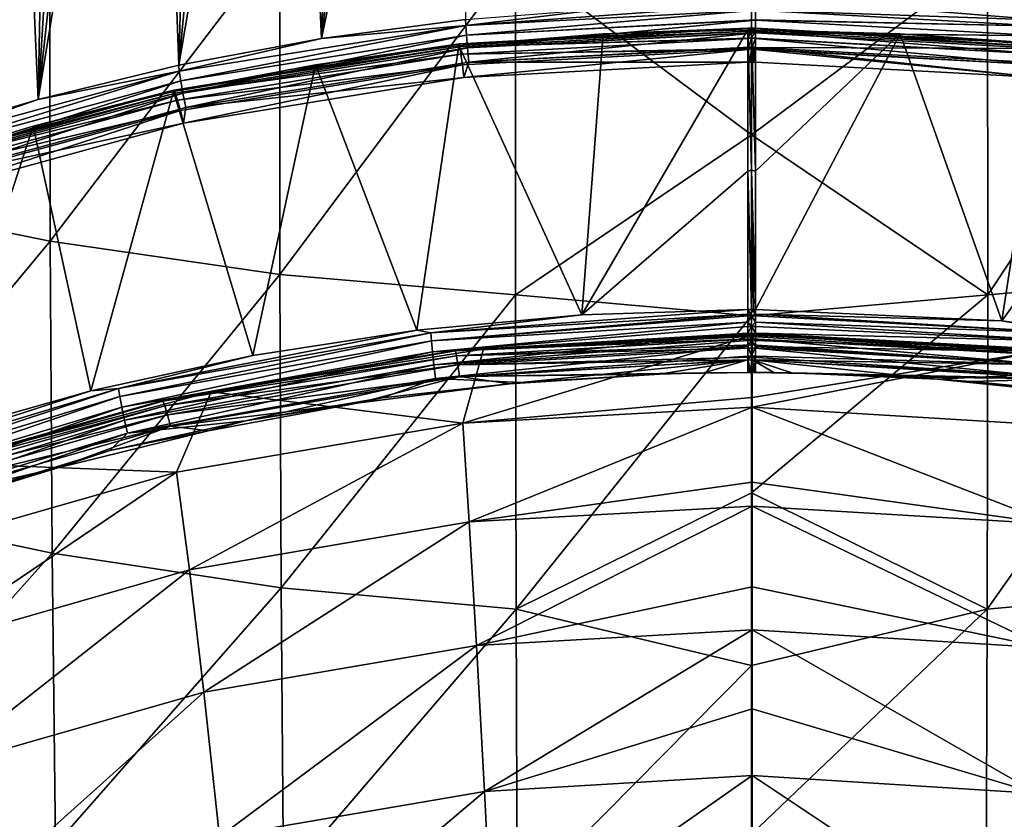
# Model space of a CAD drawing. Header units: metres. Extents: x -25 to 70, y -236 to 25.
# Tile 117 of 256: x -4.23 to 1.46, y -202.28 to -197.66. Entities that reach past the tile are written whole.
import ezdxf

# ---------------------------------------------------------------- set-up
doc = ezdxf.new("R2010")
doc.units = ezdxf.units.M
doc.layers.add('solid_10481002', color=7, linetype='CONTINUOUS')

msp = doc.modelspace()

# ---------------------------------------------------------------- linework, layer by layer
at = {"layer": 'solid_10481002'}
for points in [[(-4.305592, -193.896713, 258.335144), (-4.121295, -198.125656, 241.154861), (-4.922913, -198.366638, 241.214966)], [(-4.305592, -193.896713, 258.335144), (-4.040932, -193.979431, 257.69281), (-4.121295, -198.125656, 241.154861)], [(-4.040932, -193.979431, 257.69281), (-3.869235, -194.009125, 257.383545), (-4.121295, -198.125656, 241.154861)], [(-3.869235, -194.009125, 257.383545), (-3.672202, -194.031677, 257.085693), (-4.121295, -198.125656, 241.154861)], [(-3.672202, -194.031677, 257.085693), (-3.450817, -194.047791, 256.801788), (-4.121295, -198.125656, 241.154861)], [(-3.450817, -194.047791, 256.801788), (-3.307497, -197.927795, 241.105499), (-4.121295, -198.125656, 241.154861)], [(-3.450817, -194.047791, 256.801788), (-3.206228, -194.058243, 256.53421), (-3.307497, -197.927795, 241.105499)], [(-3.206228, -194.058243, 256.53421), (-2.93975, -194.064011, 256.285126), (-3.307497, -197.927795, 241.105499)], [(-2.93975, -194.064011, 256.285126), (-2.653895, -194.06601, 256.057312), (-3.307497, -197.927795, 241.105499)], [(-2.653895, -194.06601, 256.057312), (-2.483653, -197.773575, 241.067032), (-3.307497, -197.927795, 241.105499)], [(-2.653895, -194.06601, 256.057312), (-2.351975, -194.065216, 255.853485), (-2.483653, -197.773575, 241.067032)], [(-1.70972, -194.058823, 255.52356), (-1.651781, -197.663422, 241.039536), (-2.483653, -197.773575, 241.067032)], [(-2.036713, -194.062546, 255.675339), (-1.70972, -194.058823, 255.52356), (-2.483653, -197.773575, 241.067032)], [(-2.351975, -194.065216, 255.853485), (-2.036713, -194.062546, 255.675339), (-2.483653, -197.773575, 241.067032)], [(1.690976, -197.667603, 241.040588), (0.857694, -197.600037, 241.023712), (1.545362, -194.056778, 255.459061)], [(-4.0547, -197.017654, 354.483276), (-5.346187, -196.769501, 354.104492), (-5.340013, -198.682602, 352.85965)], [(-4.051558, -198.94313, 353.22406), (-4.0547, -197.017654, 354.483276), (-5.340013, -198.682602, 352.85965)], [(-2.725192, -197.20047, 354.761139), (-4.0547, -197.017654, 354.483276), (-4.051558, -198.94313, 353.22406)], [(-2.724387, -199.134811, 353.491882), (-2.725192, -197.20047, 354.761139), (-4.051558, -198.94313, 353.22406)], [(-2.724387, -199.134811, 353.491882), (-1.362998, -197.312927, 354.931671), (-2.725192, -197.20047, 354.761139)], [(2.725218, -197.20047, 354.761139), (1.363011, -197.312927, 354.931671), (1.363392, -199.25264, 353.656586)], [(2.725218, -197.20047, 354.761139), (1.363392, -199.25264, 353.656586), (2.724414, -199.134811, 353.491882)], [(-1.362998, -197.312927, 354.931671), (-0.000006, -198.329224, 354.371216), (-0.000006, -197.259521, 355.043121)], [(-0.000006, -197.259521, 355.043121), (-0.000006, -198.329224, 354.371216), (1.363011, -197.312927, 354.931671)], [(-2.724387, -199.134811, 353.491882), (-1.363379, -199.25264, 353.656586), (-1.362998, -197.312927, 354.931671)], [(-1.362998, -197.312927, 354.931671), (-1.363379, -199.25264, 353.656586), (-0.000006, -198.329224, 354.371216)], [(-0.000006, -198.329224, 354.371216), (1.363392, -199.25264, 353.656586), (1.363011, -197.312927, 354.931671)], [(-1.651781, -197.663422, 241.039536), (-0.81507, -197.597778, 241.023148), (-1.651279, -197.697128, 240.958038)], [(-1.651279, -197.697128, 240.958038), (0.022708, -197.576797, 241.017929), (0.022705, -197.610062, 240.937195)], [(-0.81507, -197.597778, 241.023148), (0.022708, -197.576797, 241.017929), (-1.651279, -197.697128, 240.958038)], [(0.022705, -197.610062, 240.937195), (0.857694, -197.600037, 241.023712), (1.690976, -197.667603, 241.040588)], [(-1.651279, -197.697128, 240.958038), (0.022705, -197.610062, 240.937195), (-1.647184, -197.752945, 240.889709)], [(-1.647184, -197.752945, 240.889709), (0.022705, -197.610062, 240.937195), (0.022653, -197.665146, 240.869431)], [(0.022653, -197.665146, 240.869431), (0.022705, -197.610062, 240.937195), (1.689968, -197.701263, 240.959061)], [(0.022705, -197.610062, 240.937195), (1.690976, -197.667603, 241.040588), (1.689968, -197.701263, 240.959061)], [(-3.305378, -197.961334, 241.023941), (-1.651279, -197.697128, 240.958038), (-3.297183, -198.016495, 240.955444)], [(-2.483653, -197.773575, 241.067032), (-1.651279, -197.697128, 240.958038), (-3.305378, -197.961334, 241.023941)], [(-1.651279, -197.697128, 240.958038), (-1.647184, -197.752945, 240.889709), (-3.297183, -198.016495, 240.955444)], [(-2.483653, -197.773575, 241.067032), (-1.651781, -197.663422, 241.039536), (-1.651279, -197.697128, 240.958038)], [(-0.022682, -197.713425, 240.523621), (-0.857329, -197.745193, 240.441544), (-1.690081, -197.812683, 240.458389)], [(-0.022682, -197.713425, 240.523621), (-1.690081, -197.812683, 240.458389), (-1.689955, -197.804214, 240.546249)], [(-0.022634, -197.730255, 240.608536), (-0.022682, -197.713425, 240.523621), (-1.689955, -197.804214, 240.546249)], [(-1.647184, -197.752945, 240.889709), (0.022653, -197.665146, 240.869431), (0.022651, -197.66655, 240.868164)], [(-1.647184, -197.752945, 240.889709), (0.022651, -197.66655, 240.868164), (-1.640754, -197.826096, 240.840622)], [(-1.640754, -197.826096, 240.840622), (0.022651, -197.66655, 240.868164), (0.022565, -197.737427, 240.820404)], [(-0.022682, -197.713425, 240.523621), (-0.022692, -197.721954, 240.435776), (-0.857329, -197.745193, 240.441544)], [(0, -197.721924, 240.435776), (-0.022692, -197.721954, 240.435776), (-0.022682, -197.713425, 240.523621)], [(0.00002, -197.713364, 240.522766), (-0.022682, -197.713425, 240.523621), (-0.022634, -197.730255, 240.608536)], [(0.00002, -197.713364, 240.522766), (0, -197.721924, 240.435776), (-0.022682, -197.713425, 240.523621)], [(0.000027, -197.73024, 240.608536), (0.00002, -197.713364, 240.522766), (-0.022634, -197.730255, 240.608536)], [(0.00002, -197.713364, 240.522766), (0.022692, -197.721954, 240.435776), (0, -197.721924, 240.435776)], [(0.022653, -197.713425, 240.523621), (0.022692, -197.721954, 240.435776), (0.00002, -197.713364, 240.522766)], [(0.022653, -197.713425, 240.523621), (0.00002, -197.713364, 240.522766), (0.000027, -197.73024, 240.608536)], [(0.022596, -197.730255, 240.608536), (0.022653, -197.713425, 240.523621), (0.000027, -197.73024, 240.608536)], [(0.022565, -197.737427, 240.820404), (0.022651, -197.66655, 240.868164), (1.68578, -197.757065, 240.890732)], [(1.685735, -197.821426, 240.632813), (0.022653, -197.713425, 240.523621), (0.022596, -197.730255, 240.608536)], [(0.022653, -197.665146, 240.869431), (1.689968, -197.701263, 240.959061), (0.022651, -197.66655, 240.868164)], [(1.689968, -197.701263, 240.959061), (1.68578, -197.757065, 240.890732), (0.022651, -197.66655, 240.868164)], [(1.689931, -197.804199, 240.546249), (0.022692, -197.721954, 240.435776), (0.022653, -197.713425, 240.523621)], [(1.689931, -197.804199, 240.546249), (0.022653, -197.713425, 240.523621), (1.685735, -197.821426, 240.632813)], [(-3.297183, -198.016495, 240.955444), (-1.647184, -197.752945, 240.889709), (-3.284312, -198.088623, 240.906097)], [(-1.647184, -197.752945, 240.889709), (-1.640754, -197.826096, 240.840622), (-3.284312, -198.088623, 240.906097)], [(-1.690081, -197.812683, 240.458389), (-0.857329, -197.745193, 240.441544), (-0.980323, -199.368103, 233.962845)], [(-0.022634, -197.730255, 240.608536), (-1.689955, -197.804214, 240.546249), (-0.022633, -197.730865, 240.61026)], [(-1.689955, -197.804214, 240.546249), (-1.685767, -197.821426, 240.632828), (-0.022633, -197.730865, 240.61026)], [(-0.02255, -197.771149, 240.685806), (-0.022633, -197.730865, 240.61026), (-1.685767, -197.821426, 240.632828)], [(-0.02255, -197.771149, 240.685806), (-1.685767, -197.821426, 240.632828), (-0.022547, -197.772812, 240.688049)], [(-1.640754, -197.826096, 240.840622), (0.022565, -197.737427, 240.820404), (0.022562, -197.740036, 240.819153)], [(-1.640754, -197.826096, 240.840622), (0.022562, -197.740036, 240.819153), (-1.632546, -197.910233, 240.815033)], [(-1.632546, -197.910233, 240.815033), (0.022562, -197.740036, 240.819153), (0.022455, -197.820755, 240.794266)], [(-0.022692, -197.721954, 240.435776), (-0.022604, -198.538498, 237.160767), (-0.980323, -199.368103, 233.962845)], [(-0.857329, -197.745193, 240.441544), (-0.022692, -197.721954, 240.435776), (-0.980323, -199.368103, 233.962845)], [(-0.00002, -198.532425, 237.185059), (-0.022692, -197.721954, 240.435776), (0, -197.721924, 240.435776)], [(-0.00002, -198.532425, 237.185059), (-0.022604, -198.538498, 237.160767), (-0.022692, -197.721954, 240.435776)], [(0.000027, -197.73024, 240.608536), (-0.022634, -197.730255, 240.608536), (-0.022633, -197.730865, 240.61026)], [(0.000027, -197.73024, 240.608536), (-0.022633, -197.730865, 240.61026), (-0.02255, -197.771149, 240.685806)], [(0.000026, -197.771133, 240.685806), (0.000027, -197.73024, 240.608536), (-0.02255, -197.771149, 240.685806)], [(0.000026, -197.771133, 240.685806), (-0.02255, -197.771149, 240.685806), (-0.022547, -197.772812, 240.688049)], [(0.000026, -197.771133, 240.685806), (-0.022547, -197.772812, 240.688049), (-0.022442, -197.832565, 240.748001)], [(0.000026, -197.83255, 240.748001), (0.000026, -197.771133, 240.685806), (-0.022442, -197.832565, 240.748001)], [(-0.00002, -198.532425, 237.185059), (0, -197.721924, 240.435776), (0.022604, -198.538559, 237.160568)], [(0, -197.721924, 240.435776), (0.022692, -197.721954, 240.435776), (0.022604, -198.538559, 237.160568)], [(0.022596, -197.730255, 240.608536), (0.000027, -197.73024, 240.608536), (0.000026, -197.771133, 240.685806)], [(0.022595, -197.730865, 240.61026), (0.022596, -197.730255, 240.608536), (0.000026, -197.771133, 240.685806)], [(0.022513, -197.771149, 240.685806), (0.022595, -197.730865, 240.61026), (0.000026, -197.771133, 240.685806)], [(0.022513, -197.771149, 240.685806), (0.000026, -197.771133, 240.685806), (0.000026, -197.83255, 240.748001)], [(0.02251, -197.772812, 240.688049), (0.022513, -197.771149, 240.685806), (0.000026, -197.83255, 240.748001)], [(0.022562, -197.740036, 240.819153), (1.679199, -197.830215, 240.841629), (0.022449, -197.8246, 240.793671)], [(0.022455, -197.820755, 240.794266), (0.022562, -197.740036, 240.819153), (0.022449, -197.8246, 240.793671)], [(1.679151, -197.862991, 240.710526), (0.022513, -197.771149, 240.685806), (0.02251, -197.772812, 240.688049)], [(1.679151, -197.862991, 240.710526), (0.022595, -197.730865, 240.61026), (0.022513, -197.771149, 240.685806)], [(0.022514, -199.337646, 233.955566), (0.022604, -198.538559, 237.160568), (0.857216, -197.745193, 240.441528)], [(1.445061, -199.403946, 233.971802), (0.022514, -199.337646, 233.955566), (0.857216, -197.745193, 240.441528)], [(0.022565, -197.737427, 240.820404), (1.68578, -197.757065, 240.890732), (0.022562, -197.740036, 240.819153)], [(1.68578, -197.757065, 240.890732), (1.679199, -197.830215, 240.841629), (0.022562, -197.740036, 240.819153)], [(1.685735, -197.821426, 240.632813), (0.022596, -197.730255, 240.608536), (0.022595, -197.730865, 240.61026)], [(1.685735, -197.821426, 240.632813), (0.022595, -197.730865, 240.61026), (1.679151, -197.862991, 240.710526)], [(0.022604, -198.538559, 237.160568), (0.022692, -197.721954, 240.435776), (0.857216, -197.745193, 240.441528)], [(1.689931, -197.804199, 240.546249), (0.857216, -197.745193, 240.441528), (0.022692, -197.721954, 240.435776)], [(1.445061, -199.403946, 233.971802), (0.857216, -197.745193, 240.441528), (1.689853, -197.812653, 240.458374)], [(1.689931, -197.804199, 240.546249), (1.689853, -197.812653, 240.458374), (0.857216, -197.745193, 240.441528)], [(-1.689955, -197.804214, 240.546249), (-2.517996, -197.924271, 240.486237), (-3.338356, -198.079636, 240.524994)], [(-1.689955, -197.804214, 240.546249), (-3.338356, -198.079636, 240.524994), (-3.337033, -198.071136, 240.612823)], [(-1.689955, -197.804214, 240.546249), (-3.337033, -198.071136, 240.612823), (-1.685767, -197.821426, 240.632828)], [(-3.337033, -198.071136, 240.612823), (-3.328756, -198.087692, 240.699219), (-1.685767, -197.821426, 240.632828)], [(-1.685767, -197.821426, 240.632828), (-3.328756, -198.087692, 240.699219), (-1.679182, -197.863007, 240.710526)], [(-3.307497, -197.927795, 241.105499), (-2.483653, -197.773575, 241.067032), (-3.305378, -197.961334, 241.023941)], [(-3.284312, -198.088623, 240.906097), (-1.640754, -197.826096, 240.840622), (-3.267881, -198.171448, 240.880188)], [(-1.640754, -197.826096, 240.840622), (-1.632546, -197.910233, 240.815033), (-3.267881, -198.171448, 240.880188)], [(-1.689955, -197.804214, 240.546249), (-1.690081, -197.812683, 240.458389), (-2.517996, -197.924271, 240.486237)], [(-2.517996, -197.924271, 240.486237), (-1.690081, -197.812683, 240.458389), (-1.934177, -199.456665, 233.984955)], [(-1.690081, -197.812683, 240.458389), (-0.980323, -199.368103, 233.962845), (-1.934177, -199.456665, 233.984955)], [(-1.685767, -197.821426, 240.632828), (-1.679182, -197.863007, 240.710526), (-0.022547, -197.772812, 240.688049)], [(-0.022442, -197.832565, 240.748001), (-0.022547, -197.772812, 240.688049), (-1.679182, -197.863007, 240.710526)], [(-1.632546, -197.910233, 240.815033), (0.022455, -197.820755, 240.794266), (0.022449, -197.8246, 240.793671)], [(-1.632546, -197.910233, 240.815033), (0.022449, -197.8246, 240.793671), (-0.022311, -197.909317, 240.789856)], [(0.022449, -197.8246, 240.793671), (-0.011149, -197.909302, 240.789856), (-0.022311, -197.909317, 240.789856)], [(0.022449, -197.8246, 240.793671), (0.000013, -197.909302, 240.789856), (-0.011149, -197.909302, 240.789856)], [(0.022449, -197.8246, 240.793671), (0.011153, -197.909302, 240.789856), (0.000013, -197.909302, 240.789856)], [(0.022406, -197.832565, 240.748001), (0.02251, -197.772812, 240.688049), (0.000026, -197.83255, 240.748001)], [(0.022449, -197.8246, 240.793671), (0.022291, -197.909317, 240.789856), (0.011153, -197.909302, 240.789856)], [(0.022449, -197.8246, 240.793671), (1.661568, -197.998856, 240.812225), (0.022291, -197.909317, 240.789856)], [(1.670746, -197.925308, 240.772614), (0.02251, -197.772812, 240.688049), (0.022406, -197.832565, 240.748001)], [(0.022449, -197.8246, 240.793671), (1.670797, -197.914337, 240.816055), (1.661568, -197.998856, 240.812225)], [(1.679199, -197.830215, 240.841629), (1.670797, -197.914337, 240.816055), (0.022449, -197.8246, 240.793671)], [(1.679151, -197.862991, 240.710526), (0.02251, -197.772812, 240.688049), (1.670746, -197.925308, 240.772614)], [(1.445061, -199.403946, 233.971802), (1.689853, -197.812653, 240.458374), (2.517656, -197.92421, 240.486221)], [(-3.328756, -198.087692, 240.699219), (-3.315751, -198.12822, 240.776672), (-1.679182, -197.863007, 240.710526)], [(-1.679182, -197.863007, 240.710526), (-3.315751, -198.12822, 240.776672), (-1.670777, -197.925323, 240.772614)], [(-0.022442, -197.832565, 240.748001), (-1.679182, -197.863007, 240.710526), (-0.022437, -197.835602, 240.750244)], [(-1.679182, -197.863007, 240.710526), (-1.670777, -197.925323, 240.772614), (-0.022437, -197.835602, 240.750244)], [(-0.022437, -197.835602, 240.750244), (-1.670777, -197.925323, 240.772614), (-1.661567, -197.998856, 240.81221)], [(-0.022437, -197.835602, 240.750244), (-1.661567, -197.998856, 240.81221), (-0.022311, -197.909317, 240.789856)], [(0.000026, -197.83255, 240.748001), (-0.022442, -197.832565, 240.748001), (-0.022437, -197.835602, 240.750244)], [(0.000026, -197.83255, 240.748001), (-0.022437, -197.835602, 240.750244), (-0.011149, -197.909302, 240.789856)], [(-0.011149, -197.909302, 240.789856), (-0.022437, -197.835602, 240.750244), (-0.022311, -197.909317, 240.789856)], [(0.000026, -197.83255, 240.748001), (-0.011149, -197.909302, 240.789856), (0.000013, -197.909302, 240.789856)], [(0.022406, -197.832565, 240.748001), (0.000026, -197.83255, 240.748001), (0.000013, -197.909302, 240.789856)], [(0.022401, -197.835587, 240.750244), (0.022406, -197.832565, 240.748001), (0.000013, -197.909302, 240.789856)], [(0.022401, -197.835587, 240.750244), (0.000013, -197.909302, 240.789856), (0.011153, -197.909302, 240.789856)], [(0.022401, -197.835587, 240.750244), (0.011153, -197.909302, 240.789856), (0.022291, -197.909317, 240.789856)], [(1.661568, -197.998856, 240.812225), (0.022401, -197.835587, 240.750244), (0.022291, -197.909317, 240.789856)], [(1.670746, -197.925308, 240.772614), (0.022406, -197.832565, 240.748001), (0.022401, -197.835587, 240.750244)], [(1.670746, -197.925308, 240.772614), (0.022401, -197.835587, 240.750244), (1.661568, -197.998856, 240.812225)], [(-4.121295, -198.125656, 241.154861), (-3.307497, -197.927795, 241.105499), (-3.305378, -197.961334, 241.023941)], [(-3.338356, -198.079636, 240.524994), (-2.517996, -197.924271, 240.486237), (-2.880398, -199.602982, 234.021469)], [(-3.315751, -198.12822, 240.776672), (-3.299151, -198.189209, 240.838425), (-1.670777, -197.925323, 240.772614)], [(-1.670777, -197.925323, 240.772614), (-3.299151, -198.189209, 240.838425), (-3.280919, -198.261688, 240.877808)], [(-1.670777, -197.925323, 240.772614), (-3.280919, -198.261688, 240.877808), (-1.661567, -197.998856, 240.81221)], [(-3.267881, -198.171448, 240.880188), (-1.632546, -197.910233, 240.815033), (-1.661567, -197.998856, 240.81221)], [(-2.517996, -197.924271, 240.486237), (-1.934177, -199.456665, 233.984955), (-2.880398, -199.602982, 234.021469)], [(-1.632546, -197.910233, 240.815033), (-0.022311, -197.909317, 240.789856), (-1.661567, -197.998856, 240.81221)], [(2.855193, -199.598312, 234.020294), (1.445061, -199.403946, 233.971802), (2.517656, -197.92421, 240.486221)], [(-4.919639, -198.399963, 241.133331), (-3.305378, -197.961334, 241.023941), (-4.907442, -198.454041, 241.06456)], [(-4.121295, -198.125656, 241.154861), (-3.305378, -197.961334, 241.023941), (-4.919639, -198.399963, 241.133331)], [(-3.305378, -197.961334, 241.023941), (-3.297183, -198.016495, 240.955444), (-4.907442, -198.454041, 241.06456)], [(-3.267881, -198.171448, 240.880188), (-1.661567, -197.998856, 240.81221), (-3.280919, -198.261688, 240.877808)], [(-4.907442, -198.454041, 241.06456), (-3.297183, -198.016495, 240.955444), (-4.888286, -198.524445, 241.014786)], [(-3.297183, -198.016495, 240.955444), (-3.284312, -198.088623, 240.906097), (-4.888286, -198.524445, 241.014786)], [(-3.337033, -198.071136, 240.612823), (-4.148729, -198.278305, 240.574554), (-4.946902, -198.519745, 240.634766)], [(-3.337033, -198.071136, 240.612823), (-4.946902, -198.519745, 240.634766), (-4.9442, -198.511047, 240.722519)], [(-3.337033, -198.071136, 240.612823), (-4.9442, -198.511047, 240.722519), (-3.328756, -198.087692, 240.699219)], [(-4.9442, -198.511047, 240.722519), (-4.931934, -198.526505, 240.80867), (-3.328756, -198.087692, 240.699219)], [(-3.328756, -198.087692, 240.699219), (-4.931934, -198.526505, 240.80867), (-3.315751, -198.12822, 240.776672)], [(-4.888286, -198.524445, 241.014786), (-3.284312, -198.088623, 240.906097), (-4.86383, -198.605087, 240.988327)], [(-3.284312, -198.088623, 240.906097), (-3.267881, -198.171448, 240.880188), (-4.86383, -198.605087, 240.988327)], [(-3.337033, -198.071136, 240.612823), (-3.338356, -198.079636, 240.524994), (-4.148729, -198.278305, 240.574554)], [(-4.148729, -198.278305, 240.574554), (-3.338356, -198.079636, 240.524994), (-3.815415, -199.806686, 234.072281)], [(-3.338356, -198.079636, 240.524994), (-2.880398, -199.602982, 234.021469), (-3.815415, -199.806686, 234.072281)], [(-4.931934, -198.526505, 240.80867), (-4.912665, -198.565323, 240.885681), (-3.315751, -198.12822, 240.776672)], [(-4.922913, -198.366638, 241.214966), (-4.121295, -198.125656, 241.154861), (-4.919639, -198.399963, 241.133331)], [(-3.315751, -198.12822, 240.776672), (-4.912665, -198.565323, 240.885681), (-3.299151, -198.189209, 240.838425)], [(-4.912665, -198.565323, 240.885681), (-4.888068, -198.62413, 240.946884), (-3.299151, -198.189209, 240.838425)], [(-3.299151, -198.189209, 240.838425), (-4.888068, -198.62413, 240.946884), (-4.860964, -198.694656, 240.985855)], [(-4.86383, -198.605087, 240.988327), (-3.267881, -198.171448, 240.880188), (-3.280919, -198.261688, 240.877808)], [(-3.299151, -198.189209, 240.838425), (-4.860964, -198.694656, 240.985855), (-3.280919, -198.261688, 240.877808)], [(-4.946902, -198.519745, 240.634766), (-4.148729, -198.278305, 240.574554), (-4.735493, -200.066925, 234.137192)], [(-4.86383, -198.605087, 240.988327), (-3.280919, -198.261688, 240.877808), (-4.860964, -198.694656, 240.985855)], [(-4.148729, -198.278305, 240.574554), (-3.815415, -199.806686, 234.072281), (-4.735493, -200.066925, 234.137192)], [(-1.363379, -199.25264, 353.656586), (-0.000005, -199.374985, 353.652008), (-0.000006, -198.329224, 354.371216)], [(-0.000006, -198.329224, 354.371216), (-0.000005, -199.374985, 353.652008), (1.363392, -199.25264, 353.656586)], [(-0.022604, -198.538498, 237.160767), (-0.022514, -199.337646, 233.955566), (-0.980323, -199.368103, 233.962845)], [(-0.00002, -198.532425, 237.185059), (0, -199.337631, 233.955566), (-0.022604, -198.538498, 237.160767)], [(0, -199.337631, 233.955566), (-0.022514, -199.337646, 233.955566), (-0.022604, -198.538498, 237.160767)], [(-0.00002, -198.532425, 237.185059), (0.022604, -198.538559, 237.160568), (0.022514, -199.337646, 233.955566)], [(0.011154, -199.337631, 233.955566), (-0.00002, -198.532425, 237.185059), (0.022514, -199.337646, 233.955566)], [(0.011154, -199.337631, 233.955566), (0, -199.337631, 233.955566), (-0.00002, -198.532425, 237.185059)], [(-4.051558, -198.94313, 353.22406), (-5.340013, -198.682602, 352.85965), (-5.323416, -200.474243, 351.4953)], [(-4.040001, -200.745636, 351.843567), (-4.051558, -198.94313, 353.22406), (-5.323416, -200.474243, 351.4953)], [(-2.724387, -199.134811, 353.491882), (-4.051558, -198.94313, 353.22406), (-4.040001, -200.745636, 351.843567)], [(-2.717499, -200.94516, 352.099701), (-2.724387, -199.134811, 353.491882), (-4.040001, -200.745636, 351.843567)], [(-2.717499, -200.94516, 352.099701), (-1.363379, -199.25264, 353.656586), (-2.724387, -199.134811, 353.491882)], [(2.724414, -199.134811, 353.491882), (1.363392, -199.25264, 353.656586), (1.360466, -201.067947, 352.257233)], [(2.724414, -199.134811, 353.491882), (1.360466, -201.067947, 352.257233), (2.717526, -200.94516, 352.099701)], [(-2.717499, -200.94516, 352.099701), (-1.360453, -201.067947, 352.257233), (-1.363379, -199.25264, 353.656586)], [(-1.363379, -199.25264, 353.656586), (-1.360453, -201.067947, 352.257233), (-0.000005, -199.374985, 353.652008)], [(-0.000005, -199.374985, 353.652008), (-0.000004, -200.396515, 352.885132), (1.363392, -199.25264, 353.656586)], [(-0.000004, -200.396515, 352.885132), (1.360466, -201.067947, 352.257233), (1.363392, -199.25264, 353.656586)], [(-1.85268, -199.473343, 233.913879), (-0.980323, -199.368103, 233.962845), (-0.022514, -199.337646, 233.955566)], [(-1.85268, -199.473343, 233.913879), (-0.022514, -199.337646, 233.955566), (-0.022472, -199.364532, 233.886002)], [(-0.000033, -199.374283, 233.869186), (-0.022514, -199.337646, 233.955566), (0, -199.337631, 233.955566)], [(-0.022472, -199.364532, 233.886002), (-0.022514, -199.337646, 233.955566), (-0.000033, -199.374283, 233.869186)], [(0.022514, -199.364685, 233.885742), (-0.000033, -199.374283, 233.869186), (0, -199.337631, 233.955566)], [(0.011154, -199.337631, 233.955566), (0.022514, -199.364685, 233.885742), (0, -199.337631, 233.955566)], [(0.011154, -199.337631, 233.955566), (0.022514, -199.337646, 233.955566), (0.022514, -199.364685, 233.885742)], [(0.022514, -199.364685, 233.885742), (0.022514, -199.337646, 233.955566), (1.445061, -199.403946, 233.971802)], [(-1.85268, -199.473343, 233.913879), (-1.934177, -199.456665, 233.984955), (-0.980323, -199.368103, 233.962845)], [(-1.85268, -199.473343, 233.913879), (-0.022472, -199.364532, 233.886002), (-1.84913, -199.519379, 233.849533)], [(-1.84913, -199.519379, 233.849533), (-0.022472, -199.364532, 233.886002), (-0.022464, -199.374298, 233.869186)], [(-1.84913, -199.519379, 233.849533), (-0.022464, -199.374298, 233.869186), (-0.022431, -199.410782, 233.821991)], [(-1.84913, -199.519379, 233.849533), (-0.022431, -199.410782, 233.821991), (-1.843117, -199.583023, 233.797943)], [(-1.843117, -199.583023, 233.797943), (-0.022431, -199.410782, 233.821991), (-0.022406, -199.435852, 233.79837)], [(-1.360453, -201.067947, 352.257233), (-0.000004, -200.396515, 352.885132), (-0.000005, -199.374985, 353.652008)], [(-0.022464, -199.374298, 233.869186), (-0.022472, -199.364532, 233.886002), (-0.000033, -199.374283, 233.869186)], [(-0.022431, -199.410782, 233.821991), (-0.022464, -199.374298, 233.869186), (-0.000033, -199.374283, 233.869186)], [(-0.022431, -199.410782, 233.821991), (-0.000033, -199.374283, 233.869186), (-0.000033, -199.435837, 233.798355)], [(-0.022406, -199.435852, 233.79837), (-0.022431, -199.410782, 233.821991), (-0.000033, -199.435837, 233.798355)], [(0.022507, -199.374313, 233.869171), (-0.000033, -199.374283, 233.869186), (0.022514, -199.364685, 233.885742)], [(0.022473, -199.411224, 233.821533), (-0.000033, -199.435837, 233.798355), (-0.000033, -199.374283, 233.869186)], [(0.022507, -199.374313, 233.869171), (0.022473, -199.411224, 233.821533), (-0.000033, -199.374283, 233.869186)], [(0.022446, -199.435898, 233.79834), (-0.000033, -199.435837, 233.798355), (0.022473, -199.411224, 233.821533)], [(0.022446, -199.435898, 233.79834), (0.022473, -199.411224, 233.821533), (1.849244, -199.519821, 233.849075)], [(0.022507, -199.374313, 233.869171), (1.852826, -199.473495, 233.91362), (0.022473, -199.411224, 233.821533)], [(1.852826, -199.473495, 233.91362), (1.849244, -199.519821, 233.849075), (0.022473, -199.411224, 233.821533)], [(0.022507, -199.374313, 233.869171), (0.022514, -199.364685, 233.885742), (1.852826, -199.473495, 233.91362)], [(0.022514, -199.364685, 233.885742), (1.445061, -199.403946, 233.971802), (1.852826, -199.473495, 233.91362)], [(1.852826, -199.473495, 233.91362), (1.445061, -199.403946, 233.971802), (2.855193, -199.598312, 234.020294)], [(-3.656016, -199.794449, 233.993942), (-2.880398, -199.602982, 234.021469), (-1.934177, -199.456665, 233.984955)], [(-3.656016, -199.794449, 233.993942), (-1.934177, -199.456665, 233.984955), (-1.85268, -199.473343, 233.913879)], [(-3.656016, -199.794449, 233.993942), (-1.85268, -199.473343, 233.913879), (-3.649001, -199.839874, 233.929443)], [(-1.85268, -199.473343, 233.913879), (-1.84913, -199.519379, 233.849533), (-3.649001, -199.839874, 233.929443)], [(-1.843117, -199.583023, 233.797943), (-0.022406, -199.435852, 233.79837), (-0.022363, -199.474442, 233.770874)], [(-1.843117, -199.583023, 233.797943), (-0.022363, -199.474442, 233.770874), (-1.835179, -199.658127, 233.765625)], [(-1.835179, -199.658127, 233.765625), (-0.022363, -199.474442, 233.770874), (-0.022315, -199.516281, 233.750015)], [(-1.713175, -199.574005, 233.437317), (0.003226, -199.473907, 233.45755), (0.003229, -199.475327, 233.413956)], [(-1.713175, -199.574005, 233.437317), (0.003222, -199.478516, 233.499191), (0.003226, -199.473907, 233.45755)], [(-1.713175, -199.574005, 233.437317), (0.003229, -199.475327, 233.413956), (-1.549269, -199.566315, 233.381531)], [(0.003229, -199.475327, 233.413956), (0.003232, -199.485489, 233.362106), (-1.549269, -199.566315, 233.381531)], [(-0.022363, -199.474442, 233.770874), (-0.022406, -199.435852, 233.79837), (-0.000033, -199.435837, 233.798355)], [(-0.022363, -199.474442, 233.770874), (-0.000033, -199.435837, 233.798355), (-0.000024, -199.516266, 233.750015)], [(-0.022315, -199.516281, 233.750015), (-0.022363, -199.474442, 233.770874), (-0.000024, -199.516266, 233.750015)], [(0.022402, -199.475266, 233.77037), (-0.000024, -199.516266, 233.750015), (-0.000033, -199.435837, 233.798355)], [(0.022446, -199.435898, 233.79834), (0.022402, -199.475266, 233.77037), (-0.000033, -199.435837, 233.798355)], [(0.022352, -199.516357, 233.749985), (-0.000024, -199.516266, 233.750015), (0.022402, -199.475266, 233.77037)], [(0.003222, -199.478516, 233.499191), (1.616096, -199.566284, 233.520599), (0.003226, -199.473907, 233.45755)], [(1.616096, -199.566284, 233.520599), (0.003229, -199.475327, 233.413956), (0.003226, -199.473907, 233.45755)], [(0.003229, -199.475327, 233.413956), (1.618723, -199.563461, 233.434769), (0.003232, -199.485489, 233.362106)], [(1.616096, -199.566284, 233.520599), (1.618723, -199.563461, 233.434769), (0.003229, -199.475327, 233.413956)], [(0.022352, -199.516357, 233.749985), (0.022402, -199.475266, 233.77037), (1.843183, -199.583862, 233.797455)], [(0.022446, -199.435898, 233.79834), (1.849244, -199.519821, 233.849075), (0.022402, -199.475266, 233.77037)], [(1.849244, -199.519821, 233.849075), (1.843183, -199.583862, 233.797455), (0.022402, -199.475266, 233.77037)], [(-3.649001, -199.839874, 233.929443), (-1.84913, -199.519379, 233.849533), (-3.63712, -199.902481, 233.877594)], [(-1.84913, -199.519379, 233.849533), (-1.843117, -199.583023, 233.797943), (-3.63712, -199.902481, 233.877594)], [(-1.835179, -199.658127, 233.765625), (-0.022315, -199.516281, 233.750015), (-0.022274, -199.5495, 233.7388)], [(-1.710401, -199.576797, 233.523132), (0.003222, -199.478516, 233.499191), (-1.713175, -199.574005, 233.437317)], [(-1.710401, -199.576797, 233.523132), (0.003214, -199.493088, 233.551682), (0.003222, -199.478516, 233.499191)], [(-1.710401, -199.576797, 233.523132), (0.003209, -199.507324, 233.583557), (0.003214, -199.493088, 233.551682)], [(-1.704695, -199.605408, 233.608002), (0.003209, -199.507324, 233.583557), (-1.710401, -199.576797, 233.523132)], [(-1.704695, -199.605408, 233.608002), (0.003197, -199.541061, 233.634949), (0.003209, -199.507324, 233.583557)], [(-1.668338, -199.994949, 232.265579), (-1.549269, -199.566315, 233.381531), (0.003232, -199.485489, 233.362106)], [(0.003165, -199.84549, 232.359512), (-1.668338, -199.994949, 232.265579), (0.003232, -199.485489, 233.362106)], [(-0.022274, -199.5495, 233.7388), (-0.022315, -199.516281, 233.750015), (-0.000024, -199.516266, 233.750015)], [(-0.022274, -199.5495, 233.7388), (-0.000024, -199.516266, 233.750015), (-0.000016, -199.607681, 233.728882)], [(0.022309, -199.55072, 233.738464), (-0.000016, -199.607681, 233.728882), (-0.000024, -199.516266, 233.750015)], [(0.022352, -199.516357, 233.749985), (0.022309, -199.55072, 233.738464), (-0.000024, -199.516266, 233.750015)], [(1.666873, -199.578979, 233.384674), (0.003165, -199.84549, 232.359512), (0.003232, -199.485489, 233.362106)], [(1.603062, -199.647247, 233.677933), (0.003209, -199.507324, 233.583557), (0.003197, -199.541061, 233.634949)], [(0.003209, -199.507324, 233.583557), (1.610695, -199.594925, 233.605469), (0.003214, -199.493088, 233.551682)], [(1.603062, -199.647247, 233.677933), (1.610695, -199.594925, 233.605469), (0.003209, -199.507324, 233.583557)], [(1.610695, -199.594925, 233.605469), (0.003222, -199.478516, 233.499191), (0.003214, -199.493088, 233.551682)], [(1.610695, -199.594925, 233.605469), (1.616096, -199.566284, 233.520599), (0.003222, -199.478516, 233.499191)], [(1.618723, -199.563461, 233.434769), (1.666873, -199.578979, 233.384674), (0.003232, -199.485489, 233.362106)], [(0.022352, -199.516357, 233.749985), (1.843183, -199.583862, 233.797455), (0.022309, -199.55072, 233.738464)], [(-3.63712, -199.902481, 233.877594), (-1.843117, -199.583023, 233.797943), (-3.621436, -199.976196, 233.844925)], [(-1.843117, -199.583023, 233.797943), (-1.835179, -199.658127, 233.765625), (-3.621436, -199.976196, 233.844925)], [(-3.405926, -199.864334, 233.509644), (-1.713175, -199.574005, 233.437317), (-3.120574, -199.812592, 233.440613)], [(-1.710401, -199.576797, 233.523132), (-1.713175, -199.574005, 233.437317), (-3.405926, -199.864334, 233.509644)], [(-3.400499, -199.866669, 233.595367), (-1.710401, -199.576797, 233.523132), (-3.405926, -199.864334, 233.509644)], [(-1.704695, -199.605408, 233.608002), (-1.710401, -199.576797, 233.523132), (-3.400499, -199.866669, 233.595367)], [(-1.668338, -199.994949, 232.265579), (-3.120574, -199.812592, 233.440613), (-1.549269, -199.566315, 233.381531)], [(-1.713175, -199.574005, 233.437317), (-1.549269, -199.566315, 233.381531), (-3.120574, -199.812592, 233.440613)], [(-1.835179, -199.658127, 233.765625), (-0.022274, -199.5495, 233.7388), (-1.826266, -199.736084, 233.754974)], [(-1.826266, -199.736084, 233.754974), (-0.022274, -199.5495, 233.7388), (-0.0222, -199.607681, 233.728882)], [(-1.704695, -199.605408, 233.608002), (0.003192, -199.559708, 233.655777), (0.003197, -199.541061, 233.634949)], [(-1.696626, -199.6577, 233.680466), (0.003192, -199.559708, 233.655777), (-1.704695, -199.605408, 233.608002)], [(-1.696626, -199.6577, 233.680466), (0.003177, -199.612854, 233.698746), (0.003192, -199.559708, 233.655777)], [(-0.0222, -199.607681, 233.728882), (-0.022274, -199.5495, 233.7388), (-0.000016, -199.607681, 233.728882)], [(0.022231, -199.607773, 233.728882), (-0.000016, -199.607681, 233.728882), (0.022309, -199.55072, 233.738464)], [(1.666873, -199.578979, 233.384674), (0.00315, -199.901733, 232.231964), (0.003165, -199.84549, 232.359512)], [(1.785153, -200.008698, 232.269791), (0.00315, -199.901733, 232.231964), (1.666873, -199.578979, 233.384674)], [(0.003177, -199.612854, 233.698746), (1.594301, -199.715149, 233.729675), (0.003192, -199.559708, 233.655777)], [(0.003192, -199.559708, 233.655777), (1.603062, -199.647247, 233.677933), (0.003197, -199.541061, 233.634949)], [(0.003192, -199.559708, 233.655777), (1.594301, -199.715149, 233.729675), (1.603062, -199.647247, 233.677933)], [(0.022231, -199.607773, 233.728882), (0.022309, -199.55072, 233.738464), (1.835191, -199.659363, 233.765289)], [(1.843183, -199.583862, 233.797455), (1.835191, -199.659363, 233.765289), (0.022309, -199.55072, 233.738464)], [(-3.656016, -199.794449, 233.993942), (-3.815415, -199.806686, 234.072281), (-2.880398, -199.602982, 234.021469)], [(-3.389336, -199.894348, 233.679993), (-1.704695, -199.605408, 233.608002), (-3.400499, -199.866669, 233.595367)], [(-1.696626, -199.6577, 233.680466), (-1.704695, -199.605408, 233.608002), (-3.389336, -199.894348, 233.679993)], [(-1.826266, -199.736084, 233.754974), (-0.0222, -199.607681, 233.728882), (-0.022173, -199.627701, 233.728149)], [(-1.333763, -199.758835, 233.751404), (-1.826266, -199.736084, 233.754974), (-0.022173, -199.627701, 233.728149)], [(-1.696626, -199.6577, 233.680466), (0.003173, -199.627808, 233.707657), (0.003177, -199.612854, 233.698746)], [(-1.696626, -199.6577, 233.680466), (-1.687359, -199.725586, 233.732193), (0.003173, -199.627808, 233.707657)], [(-1.687359, -199.725586, 233.732193), (0, -199.701141, 233.737015), (0.003173, -199.627808, 233.707657)], [(-0.532799, -199.71048, 233.739334), (-1.333763, -199.758835, 233.751404), (-0.022173, -199.627701, 233.728149)], [(-0.276911, -199.703705, 233.737656), (-0.532799, -199.71048, 233.739334), (-0.022173, -199.627701, 233.728149)], [(-0.276911, -199.703705, 233.737656), (-0.022173, -199.627701, 233.728149), (-0.022073, -199.701157, 233.737015)], [(-0.022173, -199.627701, 233.728149), (-0.0222, -199.607681, 233.728882), (-0.000016, -199.607681, 233.728882)], [(-0.022173, -199.627701, 233.728149), (-0.000016, -199.607681, 233.728882), (0, -199.701141, 233.737015)], [(-0.011004, -199.701141, 233.737015), (-0.022173, -199.627701, 233.728149), (0, -199.701141, 233.737015)], [(-0.011004, -199.701141, 233.737015), (-0.022073, -199.701157, 233.737015), (-0.022173, -199.627701, 233.728149)], [(0.011432, -199.701004, 233.736984), (0, -199.701141, 233.737015), (-0.000016, -199.607681, 233.728882)], [(0.022231, -199.607773, 233.728882), (0.0222, -199.629166, 233.728149), (-0.000016, -199.607681, 233.728882)], [(0.011432, -199.701004, 233.736984), (-0.000016, -199.607681, 233.728882), (0.0222, -199.629166, 233.728149)], [(0.003173, -199.627808, 233.707657), (0, -199.701141, 233.737015), (0.011432, -199.701004, 233.736984)], [(0.003177, -199.612854, 233.698746), (0.003173, -199.627808, 233.707657), (1.594301, -199.715149, 233.729675)], [(0.003173, -199.627808, 233.707657), (0.022079, -199.701004, 233.736984), (0.12739, -199.701675, 233.737152)], [(0.003173, -199.627808, 233.707657), (0.011432, -199.701004, 233.736984), (0.022079, -199.701004, 233.736984)], [(0.003173, -199.627808, 233.707657), (0.12739, -199.701675, 233.737152), (0.232923, -199.702942, 233.737473)], [(1.072113, -199.740524, 233.746841), (0.003173, -199.627808, 233.707657), (0.232923, -199.702942, 233.737473)], [(1.072113, -199.740524, 233.746841), (1.594301, -199.715149, 233.729675), (0.003173, -199.627808, 233.707657)], [(0.011432, -199.701004, 233.736984), (0.0222, -199.629166, 233.728149), (0.022079, -199.701004, 233.736984)], [(0.022079, -199.701004, 233.736984), (0.0222, -199.629166, 233.728149), (1.826228, -199.737579, 233.754974)], [(0.022231, -199.607773, 233.728882), (1.835191, -199.659363, 233.765289), (0.0222, -199.629166, 233.728149)], [(1.835191, -199.659363, 233.765289), (1.826228, -199.737579, 233.754974), (0.0222, -199.629166, 233.728149)], [(-3.621436, -199.976196, 233.844925), (-1.835179, -199.658127, 233.765625), (-3.603823, -200.052597, 233.833893)], [(-1.835179, -199.658127, 233.765625), (-1.826266, -199.736084, 233.754974), (-3.603823, -200.052597, 233.833893)], [(-3.373553, -199.945313, 233.752121), (-1.696626, -199.6577, 233.680466), (-3.389336, -199.894348, 233.679993)], [(-3.373553, -199.945313, 233.752121), (-1.687359, -199.725586, 233.732193), (-1.696626, -199.6577, 233.680466)], [(-1.687359, -199.725586, 233.732193), (-0.011004, -199.701141, 233.737015), (0, -199.701141, 233.737015)], [(-1.687359, -199.725586, 233.732193), (-0.022073, -199.701157, 233.737015), (-0.011004, -199.701141, 233.737015)], [(-1.687359, -199.725586, 233.732193), (-0.276911, -199.703705, 233.737656), (-0.022073, -199.701157, 233.737015)], [(-1.687359, -199.725586, 233.732193), (-0.532799, -199.71048, 233.739334), (-0.276911, -199.703705, 233.737656)], [(0.12739, -199.701675, 233.737152), (0.022079, -199.701004, 233.736984), (1.826228, -199.737579, 233.754974)], [(0.232923, -199.702942, 233.737473), (0.12739, -199.701675, 233.737152), (1.826228, -199.737579, 233.754974)], [(0.577982, -199.712021, 233.739731), (0.232923, -199.702942, 233.737473), (1.826228, -199.737579, 233.754974)], [(0.922753, -199.728775, 233.743912), (0.232923, -199.702942, 233.737473), (0.577982, -199.712021, 233.739731)], [(1.072113, -199.740524, 233.746841), (0.232923, -199.702942, 233.737473), (0.922753, -199.728775, 233.743912)], [(-2.92237, -199.980042, 233.806549), (-3.603823, -200.052597, 233.833893), (-1.826266, -199.736084, 233.754974)], [(-3.373553, -199.945313, 233.752121), (-3.355428, -200.011688, 233.803482), (-1.687359, -199.725586, 233.732193)], [(-1.687359, -199.725586, 233.732193), (-3.355428, -200.011688, 233.803482), (-2.267195, -199.876907, 233.780838)], [(-2.131027, -199.84877, 233.773819), (-2.92237, -199.980042, 233.806549), (-1.826266, -199.736084, 233.754974)], [(-1.687359, -199.725586, 233.732193), (-2.267195, -199.876907, 233.780838), (-1.397237, -199.767914, 233.753662)], [(-1.333763, -199.758835, 233.751404), (-2.131027, -199.84877, 233.773819), (-1.826266, -199.736084, 233.754974)], [(-1.397237, -199.767914, 233.753662), (-2.131027, -199.84877, 233.773819), (-1.333763, -199.758835, 233.751404)], [(-1.687359, -199.725586, 233.732193), (-1.397237, -199.767914, 233.753662), (-0.532799, -199.71048, 233.739334)], [(-1.397237, -199.767914, 233.753662), (-1.333763, -199.758835, 233.751404), (-0.532799, -199.71048, 233.739334)], [(0.922753, -199.728775, 233.743912), (0.577982, -199.712021, 233.739731), (1.826228, -199.737579, 233.754974)], [(1.267175, -199.75322, 233.75), (0.922753, -199.728775, 233.743912), (1.826228, -199.737579, 233.754974)], [(1.072113, -199.740524, 233.746841), (0.922753, -199.728775, 233.743912), (1.267175, -199.75322, 233.75)], [(1.072113, -199.740524, 233.746841), (1.919859, -199.827255, 233.768463), (1.594301, -199.715149, 233.729675)], [(1.072113, -199.740524, 233.746841), (1.267175, -199.75322, 233.75), (1.610939, -199.785355, 233.758011)], [(1.072113, -199.740524, 233.746841), (1.610939, -199.785355, 233.758011), (1.95383, -199.82515, 233.767929)], [(1.072113, -199.740524, 233.746841), (1.95383, -199.82515, 233.767929), (1.919859, -199.827255, 233.768463)], [(1.610939, -199.785355, 233.758011), (1.267175, -199.75322, 233.75), (1.826228, -199.737579, 233.754974)], [(-5.406434, -200.323029, 234.125732), (-3.815415, -199.806686, 234.072281), (-3.656016, -199.794449, 233.993942)], [(-5.406434, -200.323029, 234.125732), (-3.656016, -199.794449, 233.993942), (-5.39606, -200.367416, 234.060974)], [(-5.406434, -200.323029, 234.125732), (-4.735493, -200.066925, 234.137192), (-3.815415, -199.806686, 234.072281)], [(-3.656016, -199.794449, 233.993942), (-3.649001, -199.839874, 233.929443), (-5.39606, -200.367416, 234.060974)], [(-3.321174, -200.276855, 232.348373), (-4.684174, -200.225861, 233.540039), (-3.120574, -199.812592, 233.440613)], [(-3.405926, -199.864334, 233.509644), (-3.120574, -199.812592, 233.440613), (-4.684174, -200.225861, 233.540039)], [(-1.668338, -199.994949, 232.265579), (-3.321174, -200.276855, 232.348373), (-3.120574, -199.812592, 233.440613)], [(-2.267195, -199.876907, 233.780838), (-2.131027, -199.84877, 233.773819), (-1.397237, -199.767914, 233.753662)], [(-5.39606, -200.367416, 234.060974), (-3.649001, -199.839874, 233.929443), (-5.37849, -200.428314, 234.008698)], [(-3.649001, -199.839874, 233.929443), (-3.63712, -199.902481, 233.877594), (-5.37849, -200.428314, 234.008698)], [(-5.053806, -200.337112, 233.627487), (-3.405926, -199.864334, 233.509644), (-4.684174, -200.225861, 233.540039)], [(-3.400499, -199.866669, 233.595367), (-3.405926, -199.864334, 233.509644), (-5.053806, -200.337112, 233.627487)], [(-5.045859, -200.338745, 233.713013), (-3.400499, -199.866669, 233.595367), (-5.053806, -200.337112, 233.627487)], [(-3.389336, -199.894348, 233.679993), (-3.400499, -199.866669, 233.595367), (-5.045859, -200.338745, 233.713013)], [(-2.267195, -199.876907, 233.780838), (-2.92237, -199.980042, 233.806549), (-2.131027, -199.84877, 233.773819)], [(0.003165, -199.84549, 232.359512), (0.00315, -199.901733, 232.231964), (-1.668338, -199.994949, 232.265579)], [(-5.37849, -200.428314, 234.008698), (-3.63712, -199.902481, 233.877594), (-5.355297, -200.499771, 233.975464)], [(-3.63712, -199.902481, 233.877594), (-3.621436, -199.976196, 233.844925), (-5.355297, -200.499771, 233.975464)], [(-5.029511, -200.364929, 233.797287), (-3.389336, -199.894348, 233.679993), (-5.045859, -200.338745, 233.713013)], [(-3.373553, -199.945313, 233.752121), (-3.389336, -199.894348, 233.679993), (-5.029511, -200.364929, 233.797287)], [(-3.355428, -200.011688, 233.803482), (-3.138549, -200.037949, 233.820984), (-2.267195, -199.876907, 233.780838)], [(-3.138549, -200.037949, 233.820984), (-2.92237, -199.980042, 233.806549), (-2.267195, -199.876907, 233.780838)], [(-1.630425, -200.564575, 231.202393), (-1.668338, -199.994949, 232.265579), (0.00315, -199.901733, 232.231964)], [(-1.630425, -200.564575, 231.202393), (0.00315, -199.901733, 232.231964), (0.003015, -200.334198, 231.396988)], [(1.744404, -200.578033, 231.206635), (0.003015, -200.334198, 231.396988), (0.00315, -199.901733, 232.231964)], [(1.744404, -200.578033, 231.206635), (0.00315, -199.901733, 232.231964), (1.785153, -200.008698, 232.269791)], [(-5.355297, -200.499771, 233.975464), (-3.621436, -199.976196, 233.844925), (-5.329252, -200.573624, 233.963791)], [(-3.621436, -199.976196, 233.844925), (-3.603823, -200.052597, 233.833893), (-5.329252, -200.573624, 233.963791)], [(-5.006399, -200.413788, 233.868896), (-3.373553, -199.945313, 233.752121), (-5.029511, -200.364929, 233.797287)], [(-5.006399, -200.413788, 233.868896), (-3.355428, -200.011688, 233.803482), (-3.373553, -199.945313, 233.752121)], [(-2.92237, -199.980042, 233.806549), (-3.705703, -200.15242, 233.849533), (-3.603823, -200.052597, 233.833893)], [(-3.138549, -200.037949, 233.820984), (-3.705703, -200.15242, 233.849533), (-2.92237, -199.980042, 233.806549)], [(-5.006399, -200.413788, 233.868896), (-4.979857, -200.477753, 233.919647), (-3.355428, -200.011688, 233.803482)], [(-3.355428, -200.011688, 233.803482), (-4.979857, -200.477753, 233.919647), (-4.007104, -200.251236, 233.874161)], [(-3.355428, -200.011688, 233.803482), (-4.007104, -200.251236, 233.874161), (-3.138549, -200.037949, 233.820984)], [(-4.007104, -200.251236, 233.874161), (-3.705703, -200.15242, 233.849533), (-3.138549, -200.037949, 233.820984)], [(-3.246789, -200.841034, 231.286621), (-3.321174, -200.276855, 232.348373), (-1.668338, -199.994949, 232.265579)], [(-1.630425, -200.564575, 231.202393), (-3.246789, -200.841034, 231.286621), (-1.668338, -199.994949, 232.265579)], [(-5.238685, -200.618256, 233.965683), (-5.329252, -200.573624, 233.963791), (-3.603823, -200.052597, 233.833893)], [(-3.705703, -200.15242, 233.849533), (-5.238685, -200.618256, 233.965683), (-3.603823, -200.052597, 233.833893)], [(-4.868026, -200.516373, 233.940277), (-5.238685, -200.618256, 233.965683), (-3.705703, -200.15242, 233.849533)], [(-4.868026, -200.516373, 233.940277), (-3.705703, -200.15242, 233.849533), (-4.007104, -200.251236, 233.874161)], [(-4.979857, -200.477753, 233.919647), (-4.868026, -200.516373, 233.940277), (-4.007104, -200.251236, 233.874161)], [(-3.321174, -200.276855, 232.348373), (-4.935778, -200.739365, 232.477661), (-4.684174, -200.225861, 233.540039)], [(-4.827316, -201.294724, 231.419281), (-4.935778, -200.739365, 232.477661), (-3.321174, -200.276855, 232.348373)], [(-3.246789, -200.841034, 231.286621), (-4.827316, -201.294724, 231.419281), (-3.321174, -200.276855, 232.348373)], [(0.002965, -200.473465, 231.16864), (-1.630425, -200.564575, 231.202393), (0.003015, -200.334198, 231.396988)], [(1.744404, -200.578033, 231.206635), (0.002965, -200.473465, 231.16864), (0.003015, -200.334198, 231.396988)], [(-1.360453, -201.067947, 352.257233), (-0.000004, -201.393433, 352.070068), (-0.000004, -200.396515, 352.885132)], [(-0.000004, -200.396515, 352.885132), (-0.000004, -201.393433, 352.070068), (1.360466, -201.067947, 352.257233)], [(-4.040001, -200.745636, 351.843567), (-5.323416, -200.474243, 351.4953), (-5.296536, -202.147919, 350.018738)], [(-1.588747, -201.27742, 230.225311), (-1.630425, -200.564575, 231.202393), (0.002965, -200.473465, 231.16864)], [(-1.588747, -201.27742, 230.225311), (0.002965, -200.473465, 231.16864), (0.002784, -200.939423, 230.502029)], [(1.699413, -201.290543, 230.229309), (0.002784, -200.939423, 230.502029), (0.002965, -200.473465, 231.16864)], [(1.699413, -201.290543, 230.229309), (0.002965, -200.473465, 231.16864), (1.744404, -200.578033, 231.206635)], [(-3.163884, -201.547058, 230.306778), (-3.246789, -200.841034, 231.286621), (-1.630425, -200.564575, 231.202393)], [(-1.588747, -201.27742, 230.225311), (-3.163884, -201.547058, 230.306778), (-1.630425, -200.564575, 231.202393)], [(-4.020075, -202.428726, 350.349487), (-4.040001, -200.745636, 351.843567), (-5.296536, -202.147919, 350.018738)], [(-2.717499, -200.94516, 352.099701), (-4.040001, -200.745636, 351.843567), (-4.020075, -202.428726, 350.349487)], [(-4.704903, -201.988174, 230.43837), (-4.827316, -201.294724, 231.419281), (-3.246789, -200.841034, 231.286621)], [(-3.163884, -201.547058, 230.306778), (-4.704903, -201.988174, 230.43837), (-3.246789, -200.841034, 231.286621)], [(-2.704505, -202.634979, 350.592682), (-2.717499, -200.94516, 352.099701), (-4.020075, -202.428726, 350.349487)], [(-2.704505, -202.634979, 350.592682), (-1.360453, -201.067947, 352.257233), (-2.717499, -200.94516, 352.099701)], [(0.00268, -201.187912, 230.194839), (-1.588747, -201.27742, 230.225311), (0.002784, -200.939423, 230.502029)], [(1.699413, -201.290543, 230.229309), (0.00268, -201.187912, 230.194839), (0.002784, -200.939423, 230.502029)], [(2.717526, -200.94516, 352.099701), (1.360466, -201.067947, 352.257233), (1.354192, -202.762039, 350.741913)], [(2.717526, -200.94516, 352.099701), (1.354192, -202.762039, 350.741913), (2.704531, -202.634979, 350.592682)], [(-2.704505, -202.634979, 350.592682), (-1.354179, -202.762039, 350.741913), (-1.360453, -201.067947, 352.257233)], [(-1.360453, -201.067947, 352.257233), (-1.354179, -202.762039, 350.741913), (-0.000004, -201.393433, 352.070068)], [(-0.000004, -201.393433, 352.070068), (-0.000003, -202.367355, 351.204285), (1.360466, -201.067947, 352.257233)], [(-0.000003, -202.367355, 351.204285), (1.354192, -202.762039, 350.741913), (1.360466, -201.067947, 352.257233)], [(-1.543183, -202.12056, 229.358429), (-1.588747, -201.27742, 230.225311), (0.00268, -201.187912, 230.194839)], [(-1.543183, -202.12056, 229.358429), (0.00268, -201.187912, 230.194839), (0.00248, -201.642761, 229.699493)], [(1.650076, -202.133286, 229.362091), (0.00248, -201.642761, 229.699493), (0.00268, -201.187912, 230.194839)], [(1.650076, -202.133286, 229.362091), (0.00268, -201.187912, 230.194839), (1.699413, -201.290543, 230.229309)], [(-3.072602, -202.381882, 229.435211), (-3.163884, -201.547058, 230.306778), (-1.588747, -201.27742, 230.225311)], [(-1.543183, -202.12056, 229.358429), (-3.072602, -202.381882, 229.435211), (-1.588747, -201.27742, 230.225311)], [(-1.354179, -202.762039, 350.741913), (-0.000003, -202.367355, 351.204285), (-0.000004, -201.393433, 352.070068)], [(-4.569235, -202.806763, 229.562637), (-4.704903, -201.988174, 230.43837), (-3.163884, -201.547058, 230.306778)], [(-3.072602, -202.381882, 229.435211), (-4.569235, -202.806763, 229.562637), (-3.163884, -201.547058, 230.306778)], [(0.002301, -202.028885, 229.335129), (-1.543183, -202.12056, 229.358429), (0.00248, -201.642761, 229.699493)], [(1.650076, -202.133286, 229.362091), (0.002301, -202.028885, 229.335129), (0.00248, -201.642761, 229.699493)], [(-1.49377, -203.078445, 228.622787), (-1.543183, -202.12056, 229.358429), (0.002301, -202.028885, 229.335129)], [(-1.49377, -203.078445, 228.622787), (0.002301, -202.028885, 229.335129), (0.002107, -202.433838, 228.99881)], [(1.596459, -203.090683, 228.626129), (0.002107, -202.433838, 228.99881), (0.002301, -202.028885, 229.335129)], [(1.596459, -203.090683, 228.626129), (0.002301, -202.028885, 229.335129), (1.650076, -202.133286, 229.362091)], [(-4.020075, -202.428726, 350.349487), (-5.296536, -202.147919, 350.018738), (-5.260881, -203.709976, 348.433777)], [(-2.97339, -203.329468, 228.694534), (-3.072602, -202.381882, 229.435211), (-1.543183, -202.12056, 229.358429)], [(-1.49377, -203.078445, 228.622787), (-2.97339, -203.329468, 228.694534), (-1.543183, -202.12056, 229.358429)]]:
    msp.add_3dface(points, dxfattribs=at)

doc.saveas('drawing.dxf')
